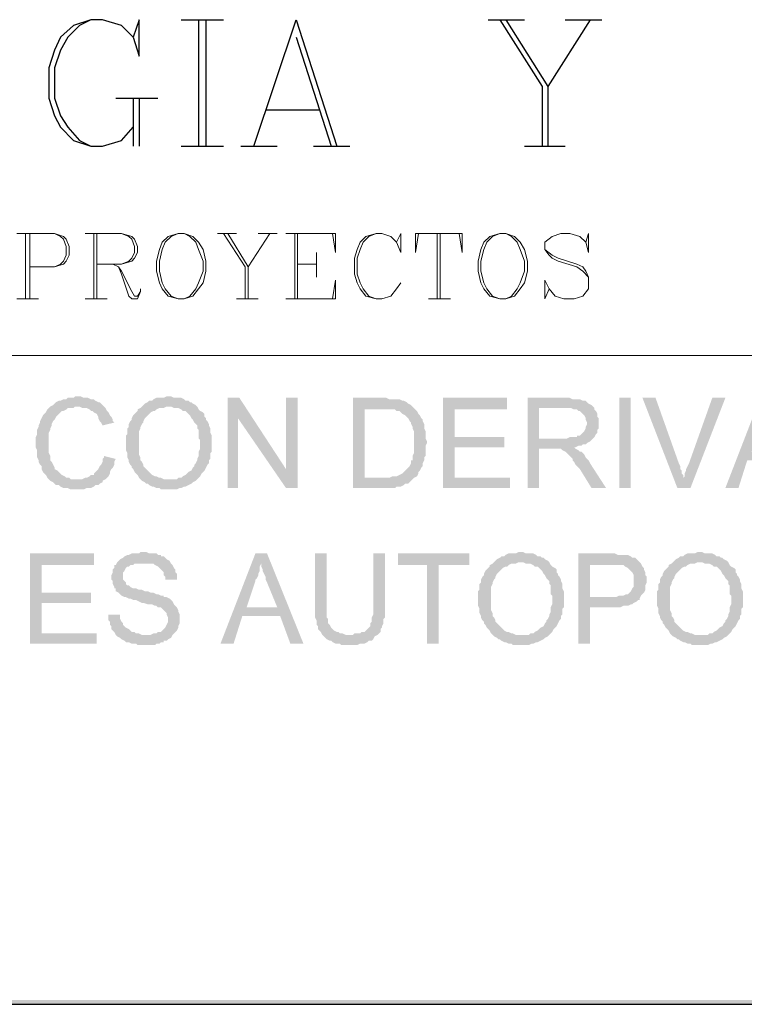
# Model space of a CAD drawing. Header units: millimetres. Extents: x 8 to 202, y 3 to 294.
# Tile 11 of 20: x 125 to 146, y 3 to 32. Entities that reach past the tile are written whole.
import ezdxf

# ---------------------------------------------------------------- set-up
doc = ezdxf.new("R2010")
doc.units = ezdxf.units.MM
doc.layers.add('DGE_CONTORNOS', color=7, linetype='Continuous', lineweight=0)
doc.layers.add('DGE_RELLENO', color=7, linetype='Continuous', lineweight=0)

msp = doc.modelspace()

# ---------------------------------------------------------------- hatches: boundary and pattern name
at = {"layer": 'DGE_RELLENO', "true_color": 0x000000}
for points in [[(126.5767, 20.9409), (126.492, 20.9409), (126.4497, 20.8986), (126.2803, 20.8986), (126.238, 20.8563), (126.1533, 20.8563), (126.0687, 20.814), (126.0263, 20.814), (125.9417, 20.7716), (125.8993, 20.7293), (125.857, 20.6869), (125.7723, 20.6446), (125.73, 20.6023), (125.6877, 20.5599), (125.6453, 20.4753), (125.603, 20.4329), (125.5607, 20.3906), (125.5183, 20.306), (125.476, 20.2213), (125.476, 20.1789), (125.4337, 20.0943), (125.4337, 20.0519), (125.3913, 19.9673), (125.3913, 19.8403), (125.349, 19.7556), (125.349, 19.4593), (125.3913, 19.3746), (125.3913, 19.163), (125.4337, 19.0783), (125.4337, 19.0359), (125.476, 18.9513), (125.5183, 18.9089), (125.5183, 18.8243), (125.5607, 18.7396), (125.603, 18.6973), (125.6453, 18.6549), (125.6877, 18.5703), (125.73, 18.5279), (125.7723, 18.4856), (126.5767, 18.5279), (126.365, 18.5279), (126.3227, 18.5703), (126.238, 18.5703), (126.1957, 18.6126), (126.111, 18.6549), (126.0687, 18.6973), (126.0263, 18.7396), (125.984, 18.782), (125.8993, 18.8243), (125.8993, 18.8666), (125.857, 18.9513), (125.8147, 19.0359), (125.7723, 19.0783), (125.7723, 19.2053), (125.73, 19.29), (125.73, 19.8826), (125.7723, 19.9673), (125.7723, 20.0096), (125.8147, 20.0943), (125.8147, 20.1366), (125.857, 20.2213), (125.8993, 20.2636), (125.9417, 20.3483), (125.984, 20.3906), (126.0263, 20.4329), (126.0687, 20.4753), (126.111, 20.5176), (126.1533, 20.5176), (126.238, 20.5599), (126.2803, 20.6023), (126.4497, 20.6023), (126.492, 20.6446), (127.3387, 20.6446), (127.2963, 20.6869), (127.254, 20.7293), (127.2117, 20.7716), (127.1693, 20.7716), (127.0847, 20.814), (127.0423, 20.8563), (126.9577, 20.8563), (126.873, 20.8986), (126.746, 20.8986), (126.6613, 20.9409)], [(129.2437, 20.9409), (129.159, 20.9409), (129.0743, 20.8986), (128.8627, 20.8986), (128.778, 20.8563), (128.7357, 20.814), (128.651, 20.814), (128.6087, 20.7716), (128.524, 20.7293), (128.4817, 20.6869), (128.4393, 20.6446), (129.286, 20.6446), (129.3707, 20.6023), (129.4977, 20.6023), (129.5823, 20.5599), (129.6247, 20.5176), (129.7093, 20.5176), (129.7517, 20.4753), (129.794, 20.4329), (129.8363, 20.3906), (129.8787, 20.306), (129.921, 20.2636), (129.9633, 20.1789), (130.0057, 20.1366), (130.048, 20.0943), (130.048, 20.0096), (130.0903, 19.9673), (130.0903, 19.7133), (130.1327, 19.6709), (130.1327, 19.4169), (130.0903, 19.3323), (130.0903, 19.2053), (130.048, 19.1206), (130.048, 19.0783), (130.0057, 18.9936), (129.9633, 18.9513), (129.9633, 18.9089), (129.921, 18.8666), (129.8787, 18.782), (129.794, 18.7396), (129.7517, 18.6973), (129.7093, 18.6549), (129.6247, 18.6126), (129.5823, 18.5703), (129.4977, 18.5703), (129.4553, 18.5279), (129.2437, 18.5279), (130.048, 18.5279), (130.0903, 18.5703), (130.1327, 18.6126), (130.175, 18.6973), (130.2173, 18.7396), (130.2597, 18.782), (130.302, 18.8666), (130.3443, 18.9513), (130.3867, 18.9936), (130.3867, 19.0783), (130.429, 19.1206), (130.429, 19.29), (130.4713, 19.3323), (130.4713, 19.798), (130.429, 19.8826), (130.429, 20.0096), (130.3867, 20.0943), (130.3867, 20.1366), (130.3443, 20.2213), (130.302, 20.2636), (130.302, 20.306), (130.2597, 20.3483), (130.2597, 20.4329), (130.2173, 20.4753), (130.1327, 20.5176), (130.0903, 20.5599), (130.048, 20.6446), (130.0057, 20.6869), (129.921, 20.7293), (129.8787, 20.7716), (129.8363, 20.7716), (129.794, 20.814), (129.7093, 20.814), (129.667, 20.8563), (129.5823, 20.8986), (129.3707, 20.8986), (129.286, 20.9409)], [(127.3387, 20.6446), (126.5767, 20.6446), (126.619, 20.6446), (126.7037, 20.6023), (126.8307, 20.6023), (126.9153, 20.5599), (126.9577, 20.5176), (127, 20.5176), (127.0423, 20.4753), (127.127, 20.4329), (127.1693, 20.3483), (127.1693, 20.306), (127.2117, 20.2213), (127.254, 20.1789), (127.2963, 20.0943), (127.635, 20.1789), (127.5927, 20.2213), (127.5927, 20.2636), (127.5503, 20.3483), (127.508, 20.3906), (127.4657, 20.4753), (127.4233, 20.5176), (127.381, 20.6023)], [(128.4393, 20.6446), (128.397, 20.6023), (128.3123, 20.5599), (128.3123, 20.5176), (128.27, 20.4753), (128.2277, 20.4329), (128.1853, 20.3906), (128.143, 20.306), (128.143, 20.2636), (128.1007, 20.2213), (128.0583, 20.1366), (128.0583, 20.0519), (128.016, 20.0096), (128.016, 19.8403), (127.9737, 19.798), (127.9737, 19.3746), (128.016, 19.29), (128.016, 19.163), (128.0583, 19.0783), (128.0583, 19.0359), (128.1007, 18.9513), (128.143, 18.9089), (128.143, 18.8666), (128.1853, 18.8243), (128.2277, 18.7396), (128.27, 18.6973), (128.3123, 18.6549), (128.3547, 18.5703), (128.397, 18.5279), (128.4393, 18.4856), (128.524, 18.4433), (128.5663, 18.4009), (128.6087, 18.4009), (128.651, 18.3586), (128.7357, 18.3163), (128.778, 18.3163), (128.8627, 18.2739), (128.9473, 18.2739), (128.9897, 18.2316), (129.2437, 18.2316), (129.4553, 18.2316), (129.54, 18.2739), (129.5823, 18.2739), (129.667, 18.3163), (129.7093, 18.3163), (129.794, 18.3586), (129.8787, 18.4009), (129.921, 18.4433), (130.0057, 18.4856), (130.048, 18.5279), (129.0743, 18.5279), (128.9897, 18.5703), (128.9473, 18.5703), (128.8627, 18.6126), (128.8203, 18.6126), (128.7357, 18.6549), (128.6933, 18.6973), (128.651, 18.7396), (128.6087, 18.782), (128.5663, 18.8243), (128.524, 18.8666), (128.4817, 18.9089), (128.4817, 18.9513), (128.4393, 19.0359), (128.397, 19.0783), (128.397, 19.163), (128.3547, 19.2476), (128.3547, 19.9249), (128.397, 20.0096), (128.397, 20.0519), (128.4393, 20.1366), (128.4817, 20.1789), (128.4817, 20.2213), (128.524, 20.306), (128.5663, 20.3483), (128.6087, 20.3906), (128.651, 20.4329), (128.6933, 20.4753), (128.778, 20.5176), (128.8203, 20.5176), (128.8627, 20.5599), (128.9473, 20.6023), (129.0743, 20.6023), (129.159, 20.6446), (129.2437, 20.6446)], [(131.2757, 20.8986), (130.937, 20.8986), (130.937, 18.2739), (131.2333, 18.2739), (131.2333, 20.306)], [(131.2757, 20.8986), (131.2333, 20.306), (132.6303, 18.2739), (132.6303, 18.8243)], [(132.969, 20.8986), (132.6303, 20.8986), (132.6303, 18.2739), (132.969, 18.2739)], [(135.4667, 20.8986), (134.5777, 20.8986), (134.5777, 18.2739), (135.8053, 18.2739), (135.8477, 18.3163), (135.9747, 18.3163), (136.0593, 18.3586), (136.1017, 18.4009), (136.1863, 18.4009), (136.2287, 18.4433), (136.271, 18.4856), (136.3133, 18.5279), (136.3557, 18.5703), (134.9163, 18.5703), (134.9163, 20.5599), (135.4667, 20.5599), (136.3557, 20.6023), (136.3133, 20.6446), (136.271, 20.6869), (136.1863, 20.7293), (136.144, 20.7716), (136.0593, 20.814), (136.017, 20.814), (135.9323, 20.8563), (135.636, 20.8563), (135.5513, 20.8986)], [(139.065, 20.8986), (137.2023, 20.8986), (137.2023, 18.2739), (139.1497, 18.2739), (139.1497, 18.5703), (137.541, 18.5703), (137.541, 19.4593), (138.9803, 19.4593), (138.9803, 19.7556), (137.541, 19.7556), (137.541, 20.5599), (139.065, 20.5599)], [(140.8007, 20.8986), (139.6577, 20.8986), (139.6577, 18.2739), (139.9963, 18.2739), (139.9963, 19.4169), (140.3773, 19.4169), (141.0123, 19.4593), (141.0547, 19.4593), (141.1393, 19.5016), (141.224, 19.5016), (141.2663, 19.5439), (141.351, 19.5439), (141.3933, 19.5863), (141.478, 19.6286), (141.5203, 19.6709), (141.5627, 19.7133), (139.9963, 19.7133), (139.9963, 20.6023), (140.8007, 20.6023), (141.5627, 20.6446), (141.5203, 20.6869), (141.4357, 20.7293), (141.3933, 20.7716), (141.351, 20.814), (141.2663, 20.814), (141.1817, 20.8563), (140.97, 20.8563), (140.8853, 20.8986)], [(141.5627, 20.6446), (140.8007, 20.6023), (140.9277, 20.6023), (141.0123, 20.5599), (141.097, 20.5599), (141.1393, 20.5176), (141.1817, 20.5176), (141.224, 20.4753), (141.2663, 20.4329), (141.3087, 20.3906), (141.351, 20.306), (141.351, 20.2636), (141.3933, 20.1789), (141.3933, 20.1366), (141.351, 20.0519), (141.351, 20.0096), (141.3087, 19.9249), (141.2663, 19.8826), (141.224, 19.8403), (141.1817, 19.798), (141.097, 19.798), (141.097, 19.7556), (140.8853, 19.7556), (140.8007, 19.7133), (139.9963, 19.7133), (141.5627, 19.7133), (141.605, 19.7556), (141.6473, 19.8403), (141.6897, 19.8826), (141.6897, 19.9673), (141.732, 20.0096), (141.732, 20.306), (141.6897, 20.3483), (141.6897, 20.4329), (141.6473, 20.5176), (141.605, 20.5599), (141.605, 20.6023)], [(142.3247, 20.8986), (142.6633, 20.8986), (142.6633, 18.2739), (142.3247, 18.2739), (142.3247, 20.8986)], [(143.383, 20.8986), (143.002, 20.8986), (144.018, 18.2739), (144.1873, 18.5703), (144.1873, 18.6549), (144.145, 18.6973), (144.145, 18.782), (144.1027, 18.8243), (144.1027, 18.9089), (144.0603, 18.9936)], [(145.415, 20.8986), (145.034, 20.8986), (144.3567, 18.9936), (144.3143, 18.9089), (144.272, 18.8243), (144.272, 18.782), (144.2297, 18.6973), (144.2297, 18.6126), (144.1873, 18.5703), (144.018, 18.2739), (144.399, 18.2739)], [(146.7697, 20.8986), (146.431, 20.8986), (145.415, 18.2739), (145.796, 18.2739), (146.05, 19.0783), (147.1507, 19.0783), (146.177, 19.3323), (146.431, 20.0943), (146.431, 20.1366), (146.4733, 20.1789), (146.5157, 20.2636), (146.5157, 20.306), (146.558, 20.3906), (146.558, 20.5176), (146.6003, 20.6023)], [(136.3557, 20.6023), (135.4667, 20.5599), (135.8053, 20.5599), (135.8477, 20.5176), (135.9323, 20.5176), (135.9747, 20.4753), (136.017, 20.4329), (136.1017, 20.3906), (136.144, 20.3483), (136.1863, 20.306), (136.2287, 20.2213), (136.271, 20.1789), (136.271, 20.1366), (136.3133, 20.0519), (136.3133, 20.0096), (136.3557, 19.9249), (136.3557, 19.29), (136.3133, 19.2053), (136.3133, 19.0783), (136.271, 19.0783), (136.271, 18.9936), (136.2287, 18.9089), (136.1863, 18.8666), (136.144, 18.8243), (136.1017, 18.782), (136.0593, 18.7396), (136.017, 18.6973), (135.9323, 18.6549), (135.8477, 18.6126), (135.7207, 18.6126), (135.636, 18.5703), (134.9163, 18.5703), (136.3557, 18.5703), (136.4403, 18.6126), (136.4827, 18.6973), (136.4827, 18.7396), (136.525, 18.782), (136.5673, 18.8666), (136.6097, 18.9089), (136.6097, 18.9936), (136.652, 19.0783), (136.652, 19.163), (136.6943, 19.2053), (136.6943, 19.5016), (136.7367, 19.5863), (136.7367, 19.6286), (136.6943, 19.7133), (136.6943, 19.9249), (136.652, 20.0096), (136.652, 20.1366), (136.6097, 20.2213), (136.6097, 20.2636), (136.5673, 20.306), (136.525, 20.3906), (136.4827, 20.4329), (136.4403, 20.5176), (136.398, 20.5599)], [(127.3387, 19.2053), (127.3387, 19.163), (127.2963, 19.1206), (127.2963, 19.0359), (127.254, 18.9513), (127.2117, 18.9089), (127.1693, 18.8243), (127.127, 18.782), (127.0847, 18.7396), (127.0423, 18.6973), (127.0423, 18.6549), (126.9577, 18.6549), (126.9153, 18.6126), (126.8307, 18.5703), (126.7883, 18.5703), (126.7037, 18.5279), (126.5767, 18.5279), (125.7723, 18.4856), (125.857, 18.4433), (125.8993, 18.4009), (125.9417, 18.3586), (126.0263, 18.3586), (126.0687, 18.3163), (126.1533, 18.2739), (126.2803, 18.2739), (126.365, 18.2316), (126.746, 18.2316), (126.8307, 18.2739), (126.9577, 18.2739), (127.0423, 18.3163), (127.0847, 18.3586), (127.1693, 18.3586), (127.2117, 18.4009), (127.2963, 18.4433), (127.2963, 18.4856), (127.381, 18.5279), (127.4233, 18.5703), (127.4657, 18.6126), (127.508, 18.6973), (127.508, 18.7396), (127.5503, 18.8243), (127.5927, 18.8666), (127.635, 18.9513), (127.635, 19.0359), (127.6773, 19.1206)], [(141.0123, 19.4593), (140.3773, 19.4169), (140.6313, 19.4169), (140.6737, 19.3746), (140.7583, 19.3323), (140.8007, 19.29), (140.843, 19.2476), (140.9277, 19.163), (140.97, 19.1206), (140.97, 19.0783), (141.0123, 19.0359), (141.0547, 18.9513), (141.097, 18.9089), (141.1817, 18.8243), (141.5203, 18.2739), (141.9437, 18.2739), (141.478, 18.9936), (141.4357, 19.0783), (141.3933, 19.1206), (141.351, 19.163), (141.3087, 19.2476), (141.2663, 19.29), (141.224, 19.3323), (141.1817, 19.3323), (141.1393, 19.3746), (141.0547, 19.4169)], [(127.0423, 16.3689), (125.1797, 16.3689), (125.1797, 13.7443), (127.127, 13.7443), (127.127, 14.0406), (125.5183, 14.0406), (125.5183, 14.9296), (126.9577, 14.9296), (126.9577, 15.2259), (125.5183, 15.2259), (125.5183, 16.0303), (127.0423, 16.0303)], [(128.4817, 16.4113), (128.397, 16.4113), (128.3547, 16.3689), (128.143, 16.3689), (128.0583, 16.3266), (128.016, 16.3266), (127.9313, 16.2843), (127.889, 16.2419), (127.8043, 16.1996), (127.762, 16.1573), (127.7197, 16.115), (127.6773, 16.0303), (127.635, 16.0303), (127.635, 15.9456), (127.5927, 15.9033), (127.5927, 15.8186), (127.5503, 15.7339), (127.5503, 15.607), (127.5927, 15.5646), (127.5927, 15.4799), (127.635, 15.3953), (127.635, 15.3529), (127.6773, 15.3529), (127.6773, 15.2683), (127.762, 15.2259), (127.8043, 15.1836), (127.8467, 15.1413), (127.9313, 15.0989), (127.9737, 15.0989), (128.0583, 15.0566), (128.1007, 15.0566), (128.1853, 15.0143), (128.27, 15.0143), (128.3547, 14.972), (128.4393, 14.9296), (128.4817, 14.9296), (128.6087, 14.8873), (128.7357, 14.8873), (128.8203, 14.8449), (128.8627, 14.8449), (128.905, 14.8026), (128.9897, 14.8026), (129.032, 14.7603), (129.0743, 14.7179), (129.1167, 14.6756), (129.159, 14.6333), (129.159, 14.5909), (129.2013, 14.5063), (129.2013, 14.3793), (129.159, 14.2946), (129.1167, 14.2099), (129.0743, 14.1676), (129.032, 14.1253), (128.9897, 14.0829), (128.905, 14.0829), (128.8627, 14.0406), (128.778, 14.0406), (128.6933, 13.9983), (127.6773, 13.9983), (127.7197, 13.956), (127.8043, 13.9136), (127.8467, 13.8713), (127.9313, 13.8289), (127.9737, 13.7866), (128.0583, 13.7866), (128.143, 13.7443), (128.27, 13.7443), (128.3123, 13.7019), (128.5663, 13.7019), (128.8203, 13.7019), (128.8627, 13.7443), (128.9473, 13.7443), (128.9897, 13.7866), (129.0743, 13.7866), (129.0743, 13.8289), (129.159, 13.8289), (129.2013, 13.8713), (129.286, 13.9136), (129.3283, 13.9983), (129.3707, 14.0406), (129.413, 14.0829), (129.4553, 14.1253), (129.4977, 14.2099), (129.4977, 14.2523), (129.54, 14.3369), (129.54, 14.5909), (129.4977, 14.6756), (129.4977, 14.7179), (129.4553, 14.8026), (129.413, 14.8449), (129.3707, 14.8873), (129.3283, 14.972), (129.286, 15.0143), (129.2437, 15.0566), (129.159, 15.0989), (129.0743, 15.0989), (129.0743, 15.1413), (128.9897, 15.1413), (128.905, 15.1836), (128.8627, 15.1836), (128.778, 15.2259), (128.6933, 15.2259), (128.6087, 15.2683), (128.524, 15.2683), (128.4393, 15.3106), (128.3547, 15.3106), (128.27, 15.3529), (128.1853, 15.3529), (128.1007, 15.3953), (128.0583, 15.4376), (128.016, 15.4376), (127.9737, 15.4799), (127.9737, 15.5223), (127.9313, 15.5646), (127.889, 15.607), (127.889, 15.8186), (127.9313, 15.8609), (127.9737, 15.9456), (128.016, 15.988), (128.0583, 15.988), (128.1007, 16.0303), (128.1853, 16.0303), (128.2277, 16.0726), (129.286, 16.0726), (129.2437, 16.1573), (129.159, 16.1996), (129.1167, 16.2419), (129.0743, 16.2843), (128.9897, 16.2843), (128.9897, 16.3266), (128.905, 16.3266), (128.8627, 16.3689), (128.651, 16.3689), (128.5663, 16.4113)], [(132.08, 16.3689), (131.7413, 16.3689), (130.7253, 13.7443), (131.1063, 13.7443), (131.3603, 14.5486), (132.461, 14.5486), (131.4873, 14.8026), (131.7413, 15.5646), (131.7413, 15.607), (131.7837, 15.6493), (131.826, 15.7339), (131.826, 15.7763), (131.8683, 15.8609), (131.8683, 15.988), (131.9107, 16.0726)], [(132.08, 16.3689), (131.9107, 16.0726), (131.9107, 15.988), (131.953, 15.9033), (131.953, 15.8609), (131.9953, 15.7763), (132.0377, 15.6916), (132.0377, 15.607), (132.08, 15.5223), (132.3763, 14.8026), (131.4873, 14.8026), (132.461, 14.5486), (132.7573, 13.7443), (133.1383, 13.7443)], [(133.8157, 16.3689), (133.477, 16.3689), (133.477, 14.5063), (133.5193, 14.4216), (133.5193, 14.2946), (133.5617, 14.2523), (133.5617, 14.1676), (133.604, 14.1253), (133.6463, 14.0829), (133.6887, 13.9983), (134.4507, 13.9983), (134.366, 13.9983), (134.2813, 14.0406), (134.1967, 14.0406), (134.1543, 14.0829), (134.112, 14.0829), (134.0273, 14.1253), (133.985, 14.1676), (133.9427, 14.2099), (133.9003, 14.2946), (133.858, 14.3369), (133.858, 14.464), (133.8157, 14.5063), (133.8157, 14.8449)], [(135.509, 16.3689), (135.1703, 16.3689), (135.1703, 14.5909), (135.128, 14.5063), (135.128, 14.3793), (135.0857, 14.3369), (135.0857, 14.2523), (135.0433, 14.2099), (135.001, 14.1676), (134.9587, 14.1253), (134.9163, 14.0829), (134.8317, 14.0829), (134.7893, 14.0406), (134.62, 14.0406), (134.5777, 13.9983), (133.6887, 13.9983), (133.731, 13.956), (133.7733, 13.9136), (133.8157, 13.8713), (133.9003, 13.8289), (133.9427, 13.8289), (133.985, 13.7866), (134.0697, 13.7443), (134.1967, 13.7443), (134.239, 13.7019), (134.7047, 13.7019), (134.7893, 13.7443), (134.9163, 13.7443), (135.001, 13.7866), (135.0433, 13.8289), (135.128, 13.8289), (135.1703, 13.8713), (135.2127, 13.956), (135.2973, 13.9983), (135.3397, 14.0406), (135.382, 14.0829), (135.382, 14.1676), (135.4243, 14.2099), (135.4243, 14.2523), (135.4667, 14.3369), (135.4667, 14.464), (135.509, 14.5063), (135.509, 14.8449)], [(137.9643, 16.3689), (135.89, 16.3689), (135.89, 16.0303), (136.7367, 16.0303), (136.7367, 13.7443), (137.0753, 13.7443), (137.0753, 16.0303), (137.9643, 16.0303)], [(139.4883, 16.4113), (139.4037, 16.4113), (139.319, 16.3689), (139.1073, 16.3689), (139.0227, 16.3266), (138.9803, 16.2843), (138.8957, 16.2843), (138.8533, 16.2419), (138.7687, 16.1996), (138.7263, 16.1573), (138.684, 16.115), (139.5307, 16.115), (139.6153, 16.0726), (139.7423, 16.0726), (139.827, 16.0303), (139.8693, 15.988), (139.954, 15.988), (139.9963, 15.9456), (140.0387, 15.9033), (140.081, 15.8609), (140.1233, 15.7763), (140.1657, 15.7339), (140.208, 15.6493), (140.2503, 15.607), (140.2927, 15.5646), (140.2927, 15.4799), (140.335, 15.4376), (140.335, 15.1836), (140.3773, 15.1413), (140.3773, 14.8873), (140.335, 14.8026), (140.335, 14.6756), (140.2927, 14.5909), (140.2927, 14.5486), (140.2503, 14.464), (140.208, 14.4216), (140.208, 14.3793), (140.1657, 14.3369), (140.1233, 14.2523), (140.0387, 14.2099), (139.9963, 14.1676), (139.954, 14.1253), (139.8693, 14.0829), (139.827, 14.0406), (139.7423, 14.0406), (139.7, 13.9983), (139.4883, 13.9983), (140.2927, 13.9983), (140.335, 14.0406), (140.3773, 14.0829), (140.4197, 14.1676), (140.462, 14.2099), (140.5043, 14.2523), (140.5467, 14.3369), (140.589, 14.4216), (140.6313, 14.464), (140.6313, 14.5486), (140.6737, 14.5909), (140.6737, 14.7603), (140.716, 14.8026), (140.716, 15.2683), (140.6737, 15.3529), (140.6737, 15.4799), (140.6313, 15.5646), (140.6313, 15.607), (140.589, 15.6916), (140.5467, 15.7339), (140.5467, 15.7763), (140.5043, 15.8186), (140.5043, 15.9033), (140.462, 15.9456), (140.3773, 15.988), (140.335, 16.0303), (140.2927, 16.115), (140.2503, 16.1573), (140.1657, 16.1996), (140.1233, 16.2419), (140.081, 16.2419), (140.0387, 16.2843), (139.954, 16.2843), (139.9117, 16.3266), (139.827, 16.3689), (139.6153, 16.3689), (139.5307, 16.4113)], [(142.113, 16.3689), (141.1393, 16.3689), (141.1393, 13.7443), (141.478, 13.7443), (141.478, 14.8026), (142.367, 14.8026), (142.4517, 14.8449), (142.5787, 14.8449), (142.6633, 14.8873), (142.7057, 14.8873), (142.748, 14.9296), (142.8327, 14.972), (142.875, 15.0143), (142.9173, 15.0143), (142.9173, 15.0566), (141.478, 15.0989), (141.478, 16.0303), (142.1553, 16.0303), (142.9597, 16.0726), (142.9173, 16.115), (142.875, 16.1573), (142.8327, 16.1996), (142.7903, 16.2419), (142.7057, 16.2419), (142.6633, 16.2843), (142.5787, 16.3266), (142.494, 16.3266), (142.2823, 16.3266), (142.1977, 16.3689)], [(144.6953, 16.4113), (144.6107, 16.4113), (144.526, 16.3689), (144.3143, 16.3689), (144.2297, 16.3266), (144.1873, 16.2843), (144.1027, 16.2843), (144.0603, 16.2419), (143.9757, 16.1996), (143.9333, 16.1573), (143.891, 16.115), (144.7377, 16.115), (144.8223, 16.0726), (144.9493, 16.0726), (145.034, 16.0303), (145.0763, 15.988), (145.161, 15.988), (145.2033, 15.9456), (145.2457, 15.9033), (145.288, 15.8609), (145.3303, 15.7763), (145.3727, 15.7339), (145.415, 15.6493), (145.4573, 15.607), (145.4997, 15.5646), (145.4997, 15.4799), (145.542, 15.4376), (145.542, 15.1836), (145.5843, 15.1413), (145.5843, 14.8873), (145.542, 14.8026), (145.542, 14.6756), (145.4997, 14.5909), (145.4997, 14.5486), (145.4573, 14.464), (145.415, 14.4216), (145.415, 14.3793), (145.3727, 14.3369), (145.3303, 14.2523), (145.2457, 14.2099), (145.2033, 14.1676), (145.161, 14.1253), (145.0763, 14.0829), (145.034, 14.0406), (144.9493, 14.0406), (144.907, 13.9983), (144.6953, 13.9983), (145.4997, 13.9983), (145.542, 14.0406), (145.5843, 14.0829), (145.6267, 14.1676), (145.669, 14.2099), (145.7113, 14.2523), (145.7537, 14.3369), (145.796, 14.4216), (145.8383, 14.464), (145.8383, 14.5486), (145.8807, 14.5909), (145.8807, 14.7603), (145.923, 14.8026), (145.923, 15.2683), (145.8807, 15.3529), (145.8807, 15.4799), (145.8383, 15.5646), (145.8383, 15.607), (145.796, 15.6916), (145.7537, 15.7339), (145.7537, 15.7763), (145.7113, 15.8186), (145.7113, 15.9033), (145.669, 15.9456), (145.5843, 15.988), (145.542, 16.0303), (145.4997, 16.115), (145.4573, 16.1573), (145.3727, 16.1996), (145.3303, 16.2419), (145.288, 16.2419), (145.2457, 16.2843), (145.161, 16.2843), (145.1187, 16.3266), (145.034, 16.3689), (144.8223, 16.3689), (144.7377, 16.4113)], [(129.286, 16.0726), (128.4817, 16.0726), (128.778, 16.0726), (128.8203, 16.0303), (128.905, 15.988), (128.9473, 15.9456), (128.9897, 15.9033), (129.032, 15.8609), (129.0743, 15.8186), (129.0743, 15.7339), (129.1167, 15.6916), (129.1167, 15.607), (129.4553, 15.607), (129.4553, 15.7763), (129.413, 15.8186), (129.413, 15.9033), (129.3707, 15.9456), (129.3283, 16.0303)], [(138.684, 16.115), (138.6417, 16.0726), (138.557, 16.0303), (138.557, 15.988), (138.5147, 15.9456), (138.4723, 15.9033), (138.43, 15.8609), (138.3877, 15.7763), (138.3877, 15.7339), (138.3453, 15.6916), (138.303, 15.607), (138.303, 15.5223), (138.2607, 15.4799), (138.2607, 15.3106), (138.2183, 15.2683), (138.2183, 14.8449), (138.2607, 14.7603), (138.2607, 14.6333), (138.303, 14.5486), (138.303, 14.5063), (138.3453, 14.4216), (138.3877, 14.3793), (138.3877, 14.3369), (138.43, 14.2946), (138.4723, 14.2099), (138.5147, 14.1676), (138.557, 14.1253), (138.5993, 14.0406), (138.6417, 13.9983), (138.684, 13.956), (138.7687, 13.9136), (138.811, 13.8713), (138.8533, 13.8713), (138.8957, 13.8289), (138.9803, 13.7866), (139.0227, 13.7866), (139.1073, 13.7443), (139.192, 13.7443), (139.2343, 13.7019), (139.4883, 13.7019), (139.7, 13.7019), (139.7847, 13.7443), (139.827, 13.7443), (139.9117, 13.7866), (139.954, 13.7866), (140.0387, 13.8289), (140.1233, 13.8713), (140.1657, 13.9136), (140.2503, 13.956), (140.2927, 13.9983), (139.319, 13.9983), (139.2343, 14.0406), (139.192, 14.0406), (139.1073, 14.0829), (139.065, 14.0829), (138.9803, 14.1253), (138.938, 14.1676), (138.8957, 14.2099), (138.8533, 14.2523), (138.811, 14.2946), (138.7687, 14.3369), (138.7263, 14.3793), (138.7263, 14.4216), (138.684, 14.5063), (138.6417, 14.5486), (138.6417, 14.6333), (138.5993, 14.7179), (138.5993, 15.3953), (138.6417, 15.4799), (138.6417, 15.5223), (138.684, 15.607), (138.7263, 15.6493), (138.7263, 15.6916), (138.7687, 15.7763), (138.811, 15.8186), (138.8533, 15.8609), (138.8957, 15.9033), (138.938, 15.9456), (139.0227, 15.988), (139.065, 15.988), (139.1073, 16.0303), (139.192, 16.0726), (139.319, 16.0726), (139.4037, 16.115), (139.4883, 16.115)], [(142.9597, 16.0726), (142.1553, 16.0303), (142.4517, 16.0303), (142.494, 15.988), (142.5787, 15.9456), (142.621, 15.9033), (142.6633, 15.8609), (142.7057, 15.8186), (142.748, 15.7339), (142.748, 15.3953), (142.7057, 15.3529), (142.6633, 15.2683), (142.621, 15.2259), (142.5787, 15.1836), (142.5363, 15.1836), (142.4517, 15.1413), (142.3247, 15.1413), (142.24, 15.0989), (141.478, 15.0989), (142.9173, 15.0566), (142.9597, 15.1413), (143.002, 15.1836), (143.0443, 15.2259), (143.0867, 15.3106), (143.0867, 15.4376), (143.129, 15.5223), (143.129, 15.6916), (143.0867, 15.7339), (143.0867, 15.8186), (143.0443, 15.9033), (143.0443, 15.9456), (143.002, 15.988)], [(143.891, 16.115), (143.8487, 16.0726), (143.764, 16.0303), (143.764, 15.988), (143.7217, 15.9456), (143.6793, 15.9033), (143.637, 15.8609), (143.5947, 15.7763), (143.5947, 15.7339), (143.5523, 15.6916), (143.51, 15.607), (143.51, 15.5223), (143.4677, 15.4799), (143.4677, 15.3106), (143.4253, 15.2683), (143.4253, 14.8449), (143.4677, 14.7603), (143.4677, 14.6333), (143.51, 14.5486), (143.51, 14.5063), (143.5523, 14.4216), (143.5947, 14.3793), (143.5947, 14.3369), (143.637, 14.2946), (143.6793, 14.2099), (143.7217, 14.1676), (143.764, 14.1253), (143.8063, 14.0406), (143.8487, 13.9983), (143.891, 13.956), (143.9757, 13.9136), (144.018, 13.8713), (144.0603, 13.8713), (144.1027, 13.8289), (144.1873, 13.7866), (144.2297, 13.7866), (144.3143, 13.7443), (144.399, 13.7443), (144.4413, 13.7019), (144.6953, 13.7019), (144.907, 13.7019), (144.9917, 13.7443), (145.034, 13.7443), (145.1187, 13.7866), (145.161, 13.7866), (145.2457, 13.8289), (145.3303, 13.8713), (145.3727, 13.9136), (145.4573, 13.956), (145.4997, 13.9983), (144.526, 13.9983), (144.4413, 14.0406), (144.399, 14.0406), (144.3143, 14.0829), (144.272, 14.0829), (144.1873, 14.1253), (144.145, 14.1676), (144.1027, 14.2099), (144.0603, 14.2523), (144.018, 14.2946), (143.9757, 14.3369), (143.9333, 14.3793), (143.9333, 14.4216), (143.891, 14.5063), (143.8487, 14.5486), (143.8487, 14.6333), (143.8063, 14.7179), (143.8063, 15.3953), (143.8487, 15.4799), (143.8487, 15.5223), (143.891, 15.607), (143.9333, 15.6493), (143.9333, 15.6916), (143.9757, 15.7763), (144.018, 15.8186), (144.0603, 15.8609), (144.1027, 15.9033), (144.145, 15.9456), (144.2297, 15.988), (144.272, 15.988), (144.3143, 16.0303), (144.399, 16.0726), (144.526, 16.0726), (144.6107, 16.115), (144.6953, 16.115)], [(127.8043, 14.5909), (127.4657, 14.5909), (127.4657, 14.4216), (127.508, 14.3793), (127.508, 14.2946), (127.5503, 14.2523), (127.5503, 14.1676), (127.5927, 14.1253), (127.635, 14.0829), (127.6773, 13.9983), (128.5663, 13.9983), (128.4393, 13.9983), (128.3547, 14.0406), (128.27, 14.0406), (128.2277, 14.0829), (128.143, 14.0829), (128.1007, 14.1253), (128.0583, 14.1676), (127.9737, 14.2099), (127.9313, 14.2523), (127.889, 14.2946), (127.889, 14.3369), (127.8467, 14.3793), (127.8043, 14.464), (127.8043, 14.5486)], [(201.9723, 3.2456), (201.8453, 3.3726), (23.5797, 3.2456)], [(201.8453, 3.3726), (23.5797, 3.2456), (23.7067, 3.3726)]]:
    msp.add_hatch(color=7, dxfattribs=at).paths.add_polyline_path(points, flags=0)

# ---------------------------------------------------------------- linework, layer by layer
at = {"layer": 'DGE_CONTORNOS', "lineweight": 25}
for points in [[(128.1853, 31.3973), (128.3547, 30.847), (128.3547, 31.9053), (128.1853, 31.3973), (127.8467, 31.7359), (127.2963, 31.9053), (126.9577, 31.9053), (126.4497, 31.7359), (126.0687, 31.3973), (125.8993, 31.0163), (125.73, 30.5083), (125.73, 29.6193), (125.8993, 29.1113), (126.0687, 28.7726), (126.4497, 28.3916), (126.9577, 28.2223), (127.2963, 28.2223), (127.8467, 28.3916), (128.1853, 28.7726)], [(126.9577, 31.9053), (126.619, 31.7359), (126.2803, 31.3973), (126.0687, 31.0163), (125.8993, 30.5083), (125.8993, 29.6193), (126.0687, 29.1113), (126.2803, 28.7726), (126.619, 28.3916), (126.9577, 28.2223)], [(129.5823, 31.9053), (130.81, 31.9053)], [(130.0903, 31.9053), (130.0903, 28.2223)], [(130.302, 31.9053), (130.302, 28.2223)], [(131.699, 28.2223), (132.9267, 31.9053), (134.112, 28.2223)], [(138.5147, 31.9053), (139.573, 31.9053)], [(138.8533, 31.9053), (140.081, 29.9579), (140.081, 28.2223)], [(139.0227, 31.9053), (140.2503, 29.9579), (140.2503, 28.2223)], [(141.478, 31.9053), (140.2503, 29.9579)], [(140.7583, 31.9053), (141.8167, 31.9053)], [(132.9267, 31.3973), (133.9427, 28.2223)], [(127.6773, 29.6193), (128.905, 29.6193)], [(128.1853, 29.6193), (128.1853, 28.2223)], [(128.3547, 29.6193), (128.3547, 28.2223)], [(132.0377, 29.2806), (133.604, 29.2806)], [(129.5823, 28.2223), (130.81, 28.2223)], [(131.318, 28.2223), (132.3763, 28.2223)], [(133.4347, 28.2223), (134.493, 28.2223)], [(139.573, 28.2223), (140.7583, 28.2223)], [(7.874, 3.2456), (201.9723, 3.2456)]]:
    msp.add_lwpolyline(points, dxfattribs=at)
at = {"layer": 'DGE_CONTORNOS', "lineweight": 5}
for points in [[(124.7987, 25.6823), (125.8993, 25.6823), (126.1533, 25.5976), (126.238, 25.513), (126.3227, 25.3013), (126.3227, 25.0473), (126.238, 24.8779), (126.1533, 24.7933), (125.8993, 24.7086), (125.1797, 24.7086)], [(125.0527, 25.6823), (125.0527, 23.7773)], [(125.1797, 25.6823), (125.1797, 23.7773)], [(125.8993, 25.6823), (126.0687, 25.5976), (126.1533, 25.513), (126.238, 25.3013), (126.238, 25.0473), (126.1533, 24.8779), (126.0687, 24.7933), (125.8993, 24.7086)], [(126.7883, 25.6823), (127.8467, 25.6823), (128.143, 25.5976), (128.2277, 25.513), (128.3123, 25.3013), (128.3123, 25.132), (128.2277, 24.9626), (128.143, 24.8779), (127.8467, 24.7933), (127.127, 24.7933)], [(127.0423, 25.6823), (127.0423, 23.7773)], [(127.127, 25.6823), (127.127, 23.7773)], [(127.8467, 25.6823), (128.0583, 25.5976), (128.143, 25.513), (128.2277, 25.3013), (128.2277, 25.132), (128.143, 24.9626), (128.0583, 24.8779), (127.8467, 24.7933)], [(129.4977, 25.6823), (129.2013, 25.5976), (129.032, 25.4283), (128.9473, 25.2166), (128.8627, 24.8779), (128.8627, 24.5816), (128.9473, 24.2429), (129.032, 24.0736), (129.2013, 23.8619), (129.4977, 23.7773), (129.667, 23.7773), (129.921, 23.8619), (130.0903, 24.0736), (130.2173, 24.2429), (130.302, 24.5816), (130.302, 24.8779), (130.2173, 25.2166), (130.0903, 25.4283), (129.921, 25.5976), (129.667, 25.6823), (129.4977, 25.6823), (129.286, 25.5976), (129.1167, 25.4283), (129.032, 25.2166), (128.9473, 24.8779), (128.9473, 24.5816), (129.032, 24.2429), (129.1167, 24.0736), (129.286, 23.8619), (129.4977, 23.7773)], [(129.667, 23.7773), (129.8363, 23.8619), (130.0057, 24.0736), (130.0903, 24.2429), (130.2173, 24.5816), (130.2173, 24.8779), (130.0903, 25.2166), (130.0057, 25.4283), (129.8363, 25.5976), (129.667, 25.6823)], [(130.6407, 25.6823), (131.191, 25.6823)], [(130.81, 25.6823), (131.445, 24.7086), (131.445, 23.7773)], [(130.937, 25.6823), (131.5297, 24.7086), (131.5297, 23.7773)], [(132.1647, 25.6823), (131.5297, 24.7086)], [(131.826, 25.6823), (132.3763, 25.6823)], [(132.6303, 25.6823), (134.0697, 25.6823), (134.0697, 25.132), (133.985, 25.6823)], [(132.8843, 25.6823), (132.8843, 23.7773)], [(132.969, 25.6823), (132.969, 23.7773)], [(135.8477, 25.4283), (135.9747, 25.132), (135.9747, 25.6823), (135.8477, 25.4283), (135.6783, 25.5976), (135.4243, 25.6823), (135.255, 25.6823), (134.9587, 25.5976), (134.7893, 25.4283), (134.7047, 25.2166), (134.62, 24.9626), (134.62, 24.497), (134.7047, 24.2429), (134.7893, 24.0736), (134.9587, 23.8619), (135.255, 23.7773), (135.4243, 23.7773), (135.6783, 23.8619), (135.8477, 24.0736), (135.9747, 24.2429)], [(135.255, 25.6823), (135.0433, 25.5976), (134.874, 25.4283), (134.7893, 25.2166), (134.7047, 24.9626), (134.7047, 24.497), (134.7893, 24.2429), (134.874, 24.0736), (135.0433, 23.8619), (135.255, 23.7773)], [(136.4827, 25.6823), (136.398, 25.132), (136.398, 25.6823), (137.7527, 25.6823), (137.7527, 25.132), (137.668, 25.6823)], [(137.033, 25.6823), (137.033, 23.7773)], [(137.1177, 25.6823), (137.1177, 23.7773)], [(138.8533, 25.6823), (138.557, 25.5976), (138.3877, 25.4283), (138.303, 25.2166), (138.2183, 24.8779), (138.2183, 24.5816), (138.303, 24.2429), (138.3877, 24.0736), (138.557, 23.8619), (138.8533, 23.7773), (139.0227, 23.7773), (139.2767, 23.8619), (139.446, 24.0736), (139.573, 24.2429), (139.6577, 24.5816), (139.6577, 24.8779), (139.573, 25.2166), (139.446, 25.4283), (139.2767, 25.5976), (139.0227, 25.6823), (138.8533, 25.6823), (138.6417, 25.5976), (138.4723, 25.4283), (138.3877, 25.2166), (138.303, 24.8779), (138.303, 24.5816), (138.3877, 24.2429), (138.4723, 24.0736), (138.6417, 23.8619), (138.8533, 23.7773)], [(139.0227, 23.7773), (139.192, 23.8619), (139.3613, 24.0736), (139.446, 24.2429), (139.573, 24.5816), (139.573, 24.8779), (139.446, 25.2166), (139.3613, 25.4283), (139.192, 25.5976), (139.0227, 25.6823)], [(141.351, 25.4283), (141.4357, 25.6823), (141.4357, 25.132), (141.351, 25.4283), (141.1817, 25.5976), (140.8853, 25.6823), (140.6313, 25.6823), (140.3773, 25.5976), (140.1657, 25.4283), (140.1657, 25.2166), (140.2927, 25.0473), (140.3773, 24.9626), (140.5467, 24.8779), (141.097, 24.7086), (141.2663, 24.5816), (141.4357, 24.4123)], [(133.5193, 25.132), (133.5193, 24.4123)], [(140.1657, 25.2166), (140.3773, 25.0473), (140.5467, 24.9626), (141.097, 24.7933), (141.2663, 24.7086), (141.351, 24.5816), (141.4357, 24.4123), (141.4357, 24.0736), (141.2663, 23.8619), (141.0123, 23.7773), (140.716, 23.7773), (140.462, 23.8619), (140.2927, 24.0736), (140.1657, 24.3276), (140.1657, 23.7773), (140.2927, 24.0736)], [(127.5927, 24.7933), (127.762, 24.7086), (127.8467, 24.5816), (128.143, 23.989), (128.2277, 23.8619), (128.3123, 23.8619), (128.397, 23.989)], [(127.762, 24.7086), (127.8467, 24.497), (128.0583, 23.8619), (128.143, 23.7773), (128.3123, 23.7773), (128.397, 23.989), (128.397, 24.0736)], [(132.969, 24.7933), (133.5193, 24.7933)], [(132.6303, 23.7773), (134.0697, 23.7773), (134.0697, 24.3276), (133.985, 23.7773)], [(124.7987, 23.7773), (125.4337, 23.7773)], [(126.7883, 23.7773), (127.4233, 23.7773)], [(131.191, 23.7773), (131.826, 23.7773)], [(136.779, 23.7773), (137.414, 23.7773)]]:
    msp.add_lwpolyline(points, dxfattribs=at)
at = {"layer": 'DGE_CONTORNOS', "lineweight": 9}
msp.add_lwpolyline([(23.5797, 22.1263), (201.9723, 22.1263)], dxfattribs=at)
at = {"layer": 'DGE_CONTORNOS', "lineweight": 13}
msp.add_lwpolyline([(23.5797, 3.2456), (201.9723, 3.2456)], dxfattribs=at)

doc.saveas('drawing.dxf')
